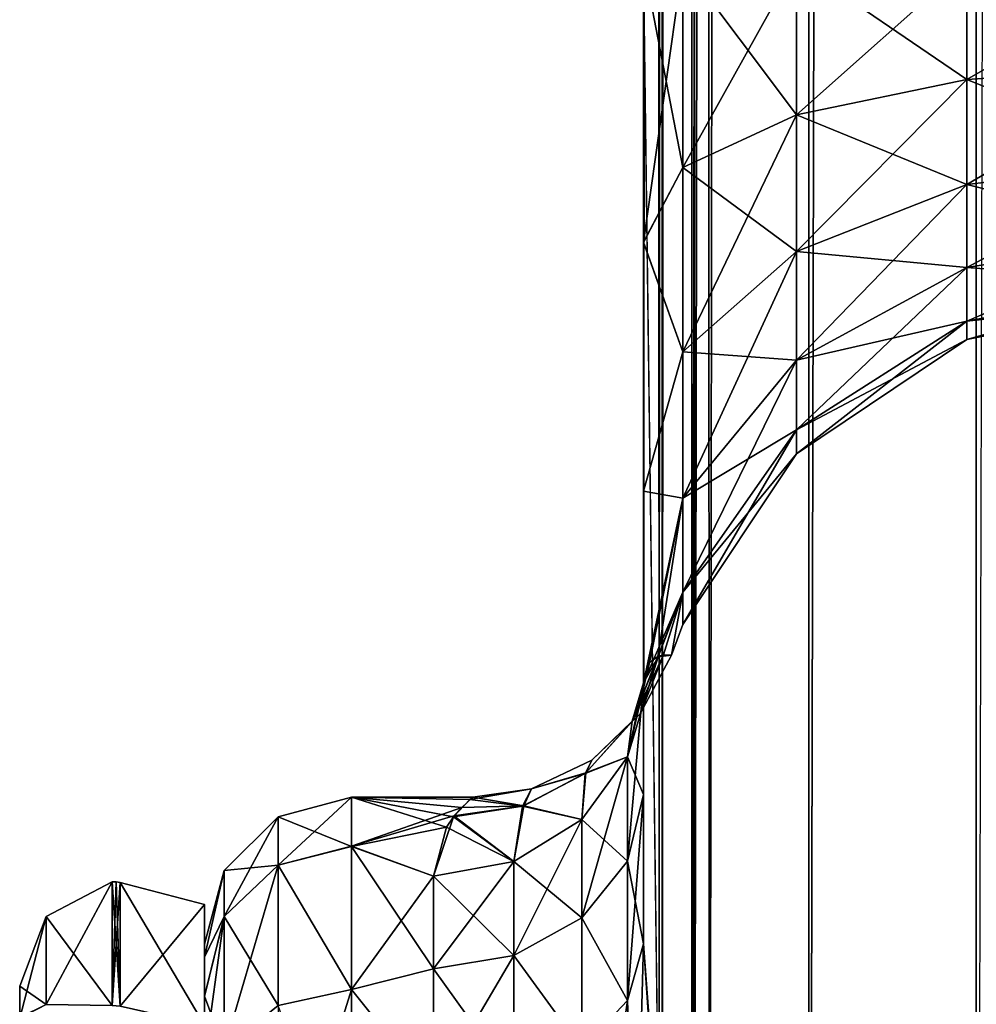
# Model space of a CAD drawing. Extents: x -23 to 470, y -1800 to 0.
# Tile 15 of 181: x -4 to 18, y -1753 to -1729. Entities that reach past the tile are written whole.
import ezdxf

# ---------------------------------------------------------------- set-up
doc = ezdxf.new("R2010")
doc.units = 0
doc.header["$LTSCALE"] = 41.718519
for name, color, linetype in [('1160', 7, 'CONTINUOUS'), ('1161', 7, 'CONTINUOUS'), ('1167', 7, 'CONTINUOUS'), ('1171', 7, 'CONTINUOUS'), ('1173', 7, 'CONTINUOUS'), ('1174', 7, 'CONTINUOUS'), ('1180', 7, 'CONTINUOUS'), ('1214', 7, 'CONTINUOUS'), ('1215', 7, 'CONTINUOUS'), ('1216', 7, 'CONTINUOUS'), ('1217', 7, 'CONTINUOUS'), ('1218', 7, 'CONTINUOUS'), ('195', 7, 'CONTINUOUS'), ('196', 7, 'CONTINUOUS'), ('200', 7, 'CONTINUOUS'), ('201', 7, 'CONTINUOUS'), ('202', 7, 'CONTINUOUS'), ('203', 7, 'CONTINUOUS'), ('208', 7, 'CONTINUOUS'), ('209', 7, 'CONTINUOUS')]:
    doc.layers.add(name, color=color, linetype=linetype)

msp = doc.modelspace()

# ---------------------------------------------------------------- linework, layer by layer
at = {"layer": '1160', "linetype": 'CONTINUOUS'}
for points in [[(10.55, -83.45, 20.5), (10.45, -1728.15, 20.5), (10.823, -1756.878, 23.532), (10.55, -83.45, 20.5)], [(10.823, -1756.878, 23.532), (10.901, -1757.568, 23.827), (10.55, -83.45, 20.5), (10.823, -1756.878, 23.532)], [(10.55, -83.45, 20.5), (10.901, -1757.568, 23.827), (11.487, -83.45, 25.248), (10.55, -83.45, 20.5)], [(10.901, -1757.568, 23.827), (11.604, -1763.897, 25.746), (11.487, -83.45, 25.248), (10.901, -1757.568, 23.827)], [(11.668, -1764.575, 25.882), (12.024, -1772, 26.571), (11.487, -83.45, 25.248), (11.668, -1764.575, 25.882)], [(11.487, -83.45, 25.248), (12.024, -1772, 26.571), (14.162, -83.45, 29.29), (11.487, -83.45, 25.248)], [(11.604, -1763.897, 25.746), (11.668, -1764.575, 25.882), (11.487, -83.45, 25.248), (11.604, -1763.897, 25.746)], [(12.024, -1772, 26.571), (14.392, -1780, 29.611), (14.162, -83.45, 29.29), (12.024, -1772, 26.571)], [(14.162, -83.45, 29.29), (14.392, -1780, 29.611), (18.175, -83.45, 32.01), (14.162, -83.45, 29.29)], [(14.392, -1780, 29.611), (18.376, -1780, 32.133), (18.175, -83.45, 32.01), (14.392, -1780, 29.611)], [(18.376, -1780, 32.133), (23.05, -1716.55, 33), (18.175, -83.45, 32.01), (18.376, -1780, 32.133)], [(23.004, -1780, 33), (23.05, -1716.55, 33), (18.376, -1780, 32.133), (23.004, -1780, 33)], [(10.45, -1751.489, 20.502), (10.823, -1756.878, 23.532), (10.45, -1728.15, 20.5), (10.45, -1751.489, 20.502)]]:
    msp.add_3dface(points, dxfattribs=at)
at = {"layer": '1161', "linetype": 'CONTINUOUS'}
for points in [[(10.45, -1751.488, -20.5), (10.45, -1728.15, -20.5), (11.487, -83.45, -25.248), (10.45, -1751.488, -20.5)], [(10.825, -1756.888, -23.537), (10.45, -1751.488, -20.5), (11.487, -83.45, -25.248), (10.825, -1756.888, -23.537)], [(10.901, -1757.57, -23.829), (10.825, -1756.888, -23.537), (11.487, -83.45, -25.248), (10.901, -1757.57, -23.829)], [(11.608, -1763.945, -25.754), (10.901, -1757.57, -23.829), (11.487, -83.45, -25.248), (11.608, -1763.945, -25.754)], [(14.161, -83.45, -29.288), (11.608, -1763.945, -25.754), (11.487, -83.45, -25.248), (14.161, -83.45, -29.288)], [(11.669, -1764.592, -25.884), (11.608, -1763.945, -25.754), (14.161, -83.45, -29.288), (11.669, -1764.592, -25.884)], [(12.024, -1772, -26.571), (11.669, -1764.592, -25.884), (14.161, -83.45, -29.288), (12.024, -1772, -26.571)], [(14.392, -1780, -29.611), (12.024, -1772, -26.571), (14.161, -83.45, -29.288), (14.392, -1780, -29.611)], [(18.176, -83.45, -32.011), (14.392, -1780, -29.611), (14.161, -83.45, -29.288), (18.176, -83.45, -32.011)], [(18.376, -1780, -32.133), (14.392, -1780, -29.611), (18.176, -83.45, -32.011), (18.376, -1780, -32.133)], [(23.05, -83.45, -33), (18.376, -1780, -32.133), (18.176, -83.45, -32.011), (23.05, -83.45, -33)]]:
    msp.add_3dface(points, dxfattribs=at)
at = {"layer": '1167', "linetype": 'CONTINUOUS'}
for points in [[(10.45, -1734.8, 19.39), (10.45, -1751.489, 20.502), (10.45, -1728.15, 20.5), (10.45, -1734.8, 19.39)], [(10.45, -1728.15, -20.5), (10.45, -1751.488, -20.5), (10.45, -1734.795, -19.392), (10.45, -1728.15, -20.5)], [(10.45, -1751.488, -20.5), (10.45, -1747.936, -16.184), (10.45, -1734.795, -19.392), (10.45, -1751.488, -20.5)], [(10.45, -1734.795, -19.392), (10.45, -1747.936, -16.184), (10.45, -1740.716, -16.195), (10.45, -1734.795, -19.392)], [(10.45, -1740.721, 16.192), (10.45, -1751.489, 20.502), (10.45, -1734.8, 19.39), (10.45, -1740.721, 16.192)], [(10.45, -1747.936, -16.184), (10.45, -1745.277, -11.265), (10.45, -1740.716, -16.195), (10.45, -1747.936, -16.184)], [(10.45, -1747.936, 16.184), (10.45, -1751.489, 20.502), (10.45, -1740.721, 16.192), (10.45, -1747.936, 16.184)], [(10.45, -1745.277, 11.265), (10.45, -1747.936, 16.184), (10.45, -1740.721, 16.192), (10.45, -1745.277, 11.265)]]:
    msp.add_3dface(points, dxfattribs=at)
at = {"layer": '1171', "linetype": 'CONTINUOUS'}
for points in [[(0, -1751.503, 0.006), (0, -1751.81, -3.55), (0, -1751.812, 3.56), (0, -1751.503, 0.006)], [(0, -1751.81, -3.55), (0, -1752.741, -7.02), (0, -1751.812, 3.56), (0, -1751.81, -3.55)], [(0, -1751.812, 3.56), (0, -1752.741, -7.02), (0, -1752.744, 7.025), (0, -1751.812, 3.56)], [(0, -1752.741, -7.02), (0, -1754.251, -10.252), (0, -1752.744, 7.025), (0, -1752.741, -7.02)], [(0, -1752.744, 7.025), (0, -1754.251, -10.252), (0, -1754.252, 10.254), (0, -1752.744, 7.025)]]:
    msp.add_3dface(points, dxfattribs=at)
at = {"layer": '1173', "linetype": 'CONTINUOUS'}
for points in [[(3.5, -1748, 0), (3.5, -1749.171, 7.407), (6.124, -1748.244, 3.411), (3.5, -1748, 0)], [(3.5, -1749.172, -7.407), (3.5, -1748, 0), (5.762, -1748.719, -5.832), (3.5, -1749.172, -7.407)], [(5.762, -1748.719, -5.832), (3.5, -1748, 0), (5.929, -1748.466, -4.705), (5.762, -1748.719, -5.832)], [(5.929, -1748.466, -4.705), (3.5, -1748, 0), (6.317, -1748.058, -1.668), (5.929, -1748.466, -4.705)], [(6.317, -1748.058, -1.668), (3.5, -1748, 0), (6.385, -1748, -0.122), (6.317, -1748.058, -1.668)], [(6.385, -1748, -0.122), (3.5, -1748, 0), (6.124, -1748.244, 3.411), (6.385, -1748, -0.122)], [(6.124, -1748.244, 3.411), (3.5, -1749.171, 7.407), (5.936, -1748.444, 4.594), (6.124, -1748.244, 3.411)], [(5.936, -1748.444, 4.594), (3.5, -1749.171, 7.407), (5.45, -1749.885, 9.323), (5.936, -1748.444, 4.594)], [(5.45, -1749.885, -9.323), (3.5, -1749.172, -7.407), (5.762, -1748.719, -5.832), (5.45, -1749.885, -9.323)], [(3.5, -1749.171, 7.407), (3.5, -1752.577, 14.098), (5.45, -1749.885, 9.323), (3.5, -1749.171, 7.407)], [(3.5, -1752.579, -14.1), (3.5, -1749.172, -7.407), (5.45, -1752.085, -13.393), (3.5, -1752.579, -14.1)], [(5.45, -1752.085, -13.393), (3.5, -1749.172, -7.407), (5.45, -1749.885, -9.323), (5.45, -1752.085, -13.393)], [(5.45, -1749.885, 9.323), (3.5, -1752.577, 14.098), (5.45, -1752.085, 13.393), (5.45, -1749.885, 9.323)], [(5.45, -1752.085, 13.393), (3.5, -1752.577, 14.098), (5.45, -1755.024, 16.966), (5.45, -1752.085, 13.393)], [(5.45, -1755.024, -16.966), (3.5, -1752.579, -14.1), (5.45, -1752.085, -13.393), (5.45, -1755.024, -16.966)], [(3.5, -1752.577, 14.098), (3.5, -1757.897, 19.419), (5.45, -1755.024, 16.966), (3.5, -1752.577, 14.098)], [(3.5, -1757.901, -19.422), (3.5, -1752.579, -14.1), (5.45, -1755.024, -16.966), (3.5, -1757.901, -19.422)]]:
    msp.add_3dface(points, dxfattribs=at)
at = {"layer": '1174', "linetype": 'CONTINUOUS'}
for points in [[(10.45, -1734.8, 19.39), (10.45, -1728.15, 20.5), (11.39, -1733.015, 14.973), (10.45, -1734.8, 19.39)], [(10.45, -1728.15, 20.5), (11.39, -1728.15, 15.744), (11.39, -1733.015, 14.973), (10.45, -1728.15, 20.5)], [(10.45, -1728.15, -20.5), (10.45, -1734.795, -19.392), (11.39, -1728.15, -15.744), (10.45, -1728.15, -20.5)], [(11.39, -1728.15, -15.744), (10.45, -1734.795, -19.392), (11.39, -1733.015, -14.973), (11.39, -1728.15, -15.744)], [(14.094, -1728.15, -11.679), (11.39, -1728.15, -15.744), (11.39, -1733.015, -14.973), (14.094, -1728.15, -11.679)], [(14.094, -1728.15, -11.679), (11.39, -1733.015, -14.973), (14.094, -1731.759, -11.107), (14.094, -1728.15, -11.679)], [(11.39, -1728.15, 15.744), (14.094, -1728.15, 11.679), (14.094, -1731.759, 11.107), (11.39, -1728.15, 15.744)], [(11.39, -1733.015, 14.973), (11.39, -1728.15, 15.744), (14.094, -1731.759, 11.107), (11.39, -1733.015, 14.973)], [(18.148, -1728.15, -8.959), (14.094, -1728.15, -11.679), (14.094, -1731.759, -11.107), (18.148, -1728.15, -8.959)], [(18.148, -1728.15, -8.959), (14.094, -1731.759, -11.107), (18.148, -1730.918, -8.521), (18.148, -1728.15, -8.959)], [(14.094, -1728.15, 11.679), (18.148, -1728.15, 8.959), (18.148, -1730.918, 8.521), (14.094, -1728.15, 11.679)], [(14.094, -1731.759, 11.107), (14.094, -1728.15, 11.679), (18.148, -1730.918, 8.521), (14.094, -1731.759, 11.107)], [(22.95, -1728.15, -8), (18.148, -1728.15, -8.959), (18.148, -1730.918, -8.521), (22.95, -1728.15, -8)], [(22.935, -1730.622, -7.608), (22.95, -1728.15, -8), (18.148, -1730.918, -8.521), (22.935, -1730.622, -7.608)], [(18.148, -1728.15, 8.959), (22.95, -1728.15, 8), (22.935, -1730.622, 7.608), (18.148, -1728.15, 8.959)], [(18.148, -1728.15, 8.959), (22.935, -1730.622, 7.608), (18.148, -1730.918, 8.521), (18.148, -1728.15, 8.959)], [(22.935, -1730.622, 7.608), (22.935, -1732.852, 6.472), (18.148, -1730.918, 8.521), (22.935, -1730.622, 7.608)], [(22.935, -1732.852, -6.472), (22.935, -1730.622, -7.608), (18.148, -1733.416, -7.248), (22.935, -1732.852, -6.472)], [(22.935, -1730.622, -7.608), (18.148, -1730.918, -8.521), (18.148, -1733.416, -7.248), (22.935, -1730.622, -7.608)], [(14.094, -1731.759, -11.107), (14.094, -1735.014, -9.448), (18.148, -1730.918, -8.521), (14.094, -1731.759, -11.107)], [(18.148, -1730.918, -8.521), (14.094, -1735.014, -9.448), (18.148, -1733.416, -7.248), (18.148, -1730.918, -8.521)], [(18.148, -1733.416, 7.248), (14.094, -1731.759, 11.107), (18.148, -1730.918, 8.521), (18.148, -1733.416, 7.248)], [(22.935, -1732.852, 6.472), (18.148, -1733.416, 7.248), (18.148, -1730.918, 8.521), (22.935, -1732.852, 6.472)], [(11.39, -1733.015, -14.973), (11.39, -1737.404, -12.737), (14.094, -1731.759, -11.107), (11.39, -1733.015, -14.973)], [(14.094, -1731.759, -11.107), (11.39, -1737.404, -12.737), (14.094, -1735.014, -9.448), (14.094, -1731.759, -11.107)], [(14.094, -1735.014, 9.448), (11.39, -1733.015, 14.973), (14.094, -1731.759, 11.107), (14.094, -1735.014, 9.448)], [(14.094, -1735.014, 9.448), (14.094, -1731.759, 11.107), (18.148, -1733.416, 7.248), (14.094, -1735.014, 9.448)], [(22.935, -1732.852, 6.472), (22.935, -1734.622, 4.702), (18.148, -1733.416, 7.248), (22.935, -1732.852, 6.472)], [(22.935, -1734.622, -4.702), (22.935, -1732.852, -6.472), (18.148, -1735.398, -5.266), (22.935, -1734.622, -4.702)], [(22.935, -1732.852, -6.472), (18.148, -1733.416, -7.248), (18.148, -1735.398, -5.266), (22.935, -1732.852, -6.472)], [(11.39, -1737.404, 12.737), (10.45, -1734.8, 19.39), (11.39, -1733.015, 14.973), (11.39, -1737.404, 12.737)], [(11.39, -1733.015, -14.973), (10.45, -1734.795, -19.392), (11.39, -1737.404, -12.737), (11.39, -1733.015, -14.973)], [(11.39, -1737.404, 12.737), (11.39, -1733.015, 14.973), (14.094, -1735.014, 9.448), (11.39, -1737.404, 12.737)], [(14.094, -1735.014, -9.448), (14.094, -1737.598, -6.864), (18.148, -1733.416, -7.248), (14.094, -1735.014, -9.448)], [(18.148, -1733.416, -7.248), (14.094, -1737.598, -6.864), (18.148, -1735.398, -5.266), (18.148, -1733.416, -7.248)], [(18.148, -1735.398, 5.266), (14.094, -1735.014, 9.448), (18.148, -1733.416, 7.248), (18.148, -1735.398, 5.266)], [(22.935, -1734.622, 4.702), (18.148, -1735.398, 5.266), (18.148, -1733.416, 7.248), (22.935, -1734.622, 4.702)], [(22.935, -1734.622, 4.702), (22.935, -1735.758, 2.472), (18.148, -1735.398, 5.266), (22.935, -1734.622, 4.702)], [(22.935, -1735.758, -2.472), (22.935, -1734.622, -4.702), (18.148, -1736.671, -2.768), (22.935, -1735.758, -2.472)], [(22.935, -1734.622, -4.702), (18.148, -1735.398, -5.266), (18.148, -1736.671, -2.768), (22.935, -1734.622, -4.702)], [(10.45, -1734.795, -19.392), (10.45, -1740.716, -16.195), (11.39, -1737.404, -12.737), (10.45, -1734.795, -19.392)], [(10.45, -1740.721, 16.192), (10.45, -1734.8, 19.39), (11.39, -1737.404, 12.737), (10.45, -1740.721, 16.192)], [(11.39, -1737.404, -12.737), (11.39, -1740.887, -9.254), (14.094, -1735.014, -9.448), (11.39, -1737.404, -12.737)], [(14.094, -1735.014, -9.448), (11.39, -1740.887, -9.254), (14.094, -1737.598, -6.864), (14.094, -1735.014, -9.448)], [(14.094, -1737.598, 6.864), (11.39, -1737.404, 12.737), (14.094, -1735.014, 9.448), (14.094, -1737.598, 6.864)], [(14.094, -1737.598, 6.864), (14.094, -1735.014, 9.448), (18.148, -1735.398, 5.266), (14.094, -1737.598, 6.864)], [(14.094, -1737.598, -6.864), (14.094, -1739.257, -3.609), (18.148, -1735.398, -5.266), (14.094, -1737.598, -6.864)], [(18.148, -1735.398, -5.266), (14.094, -1739.257, -3.609), (18.148, -1736.671, -2.768), (18.148, -1735.398, -5.266)], [(18.148, -1736.671, 2.768), (14.094, -1737.598, 6.864), (18.148, -1735.398, 5.266), (18.148, -1736.671, 2.768)], [(22.935, -1735.758, 2.472), (18.148, -1736.671, 2.768), (18.148, -1735.398, 5.266), (22.935, -1735.758, 2.472)], [(22.935, -1735.758, 2.472), (22.935, -1736.15), (18.148, -1736.671, 2.768), (22.935, -1735.758, 2.472)], [(22.935, -1736.15), (22.935, -1735.758, -2.472), (18.148, -1737.109), (22.935, -1736.15)], [(22.935, -1735.758, -2.472), (18.148, -1736.671, -2.768), (18.148, -1737.109), (22.935, -1735.758, -2.472)], [(22.935, -1736.15), (18.148, -1737.109), (18.148, -1736.671, 2.768), (22.935, -1736.15)], [(14.094, -1739.257, -3.609), (14.094, -1739.829), (18.148, -1736.671, -2.768), (14.094, -1739.257, -3.609)], [(18.148, -1736.671, -2.768), (14.094, -1739.829), (18.148, -1737.109), (18.148, -1736.671, -2.768)], [(14.094, -1739.257, 3.609), (14.094, -1737.598, 6.864), (18.148, -1736.671, 2.768), (14.094, -1739.257, 3.609)], [(18.148, -1737.109), (14.094, -1739.257, 3.609), (18.148, -1736.671, 2.768), (18.148, -1737.109)], [(14.094, -1739.829), (14.094, -1739.257, 3.609), (18.148, -1737.109), (14.094, -1739.829)], [(11.39, -1740.887, 9.254), (10.45, -1740.721, 16.192), (11.39, -1737.404, 12.737), (11.39, -1740.887, 9.254)], [(11.39, -1737.404, -12.737), (10.45, -1740.716, -16.195), (11.39, -1740.887, -9.254), (11.39, -1737.404, -12.737)], [(11.39, -1740.887, 9.254), (11.39, -1737.404, 12.737), (14.094, -1737.598, 6.864), (11.39, -1740.887, 9.254)], [(11.39, -1740.887, -9.254), (11.39, -1743.123, -4.865), (14.094, -1737.598, -6.864), (11.39, -1740.887, -9.254)], [(14.094, -1737.598, -6.864), (11.39, -1743.123, -4.865), (14.094, -1739.257, -3.609), (14.094, -1737.598, -6.864)], [(14.094, -1739.257, 3.609), (11.39, -1740.887, 9.254), (14.094, -1737.598, 6.864), (14.094, -1739.257, 3.609)], [(11.39, -1743.123, -4.865), (11.39, -1743.894), (14.094, -1739.257, -3.609), (11.39, -1743.123, -4.865)], [(14.094, -1739.257, -3.609), (11.39, -1743.894), (14.094, -1739.829), (14.094, -1739.257, -3.609)], [(11.39, -1743.123, 4.865), (11.39, -1740.887, 9.254), (14.094, -1739.257, 3.609), (11.39, -1743.123, 4.865)], [(14.094, -1739.829), (11.39, -1743.123, 4.865), (14.094, -1739.257, 3.609), (14.094, -1739.829)], [(11.39, -1743.894), (11.39, -1743.123, 4.865), (14.094, -1739.829), (11.39, -1743.894)], [(10.45, -1740.716, -16.195), (10.45, -1745.277, -11.265), (11.39, -1740.887, -9.254), (10.45, -1740.716, -16.195)], [(10.45, -1745.277, 11.265), (10.45, -1740.721, 16.192), (11.39, -1740.887, 9.254), (10.45, -1745.277, 11.265)], [(11.39, -1743.123, 4.865), (10.45, -1745.277, 11.265), (11.39, -1740.887, 9.254), (11.39, -1743.123, 4.865)], [(10.45, -1745.277, -11.265), (10.596, -1744.794, -8.29), (11.39, -1740.887, -9.254), (10.45, -1745.277, -11.265)], [(10.596, -1744.794, -8.29), (10.796, -1744.656, -6.052), (11.39, -1740.887, -9.254), (10.596, -1744.794, -8.29)], [(11.39, -1740.887, -9.254), (10.796, -1744.656, -6.052), (11.39, -1743.123, -4.865), (11.39, -1740.887, -9.254)], [(10.802, -1744.662, 5.962), (10.45, -1745.277, 11.265), (11.39, -1743.123, 4.865), (10.802, -1744.662, 5.962)], [(10.796, -1744.656, -6.052), (10.931, -1744.615, -4.494), (11.39, -1743.123, -4.865), (10.796, -1744.656, -6.052)], [(11.116, -1744.621, 0.301), (10.802, -1744.662, 5.962), (11.39, -1743.123, 4.865), (11.116, -1744.621, 0.301)], [(10.931, -1744.615, -4.494), (11.118, -1744.619, -0.043), (11.39, -1743.123, -4.865), (10.931, -1744.615, -4.494)], [(11.39, -1743.894), (11.116, -1744.621, 0.301), (11.39, -1743.123, 4.865), (11.39, -1743.894)], [(11.39, -1743.123, -4.865), (11.118, -1744.619, -0.043), (11.39, -1743.894), (11.39, -1743.123, -4.865)], [(11.118, -1744.619, -0.043), (11.116, -1744.621, 0.301), (11.39, -1743.894), (11.118, -1744.619, -0.043)]]:
    msp.add_3dface(points, dxfattribs=at)
at = {"layer": '1180', "linetype": 'CONTINUOUS'}
for points in [[(3.5, -1749.171, 7.407), (3.5, -1748, 0), (1.751, -1749.62, 7.272), (3.5, -1749.171, 7.407)], [(3.5, -1748, 0), (3.5, -1749.172, -7.407), (1.751, -1748.468, 0), (3.5, -1748, 0)], [(3.5, -1748, 0), (1.751, -1748.468, 0), (1.751, -1749.62, 7.272), (3.5, -1748, 0)], [(0.469, -1749.75, 0), (0.469, -1750.839, 6.876), (1.751, -1748.468, 0), (0.469, -1749.75, 0)], [(1.751, -1749.62, -7.272), (0.469, -1749.75, 0), (1.751, -1748.468, 0), (1.751, -1749.62, -7.272)], [(1.751, -1748.468, 0), (0.469, -1750.839, 6.876), (1.751, -1749.62, 7.272), (1.751, -1748.468, 0)], [(3.5, -1749.172, -7.407), (1.751, -1749.62, -7.272), (1.751, -1748.468, 0), (3.5, -1749.172, -7.407)], [(3.5, -1752.577, 14.098), (3.5, -1749.171, 7.407), (1.751, -1749.62, 7.272), (3.5, -1752.577, 14.098)], [(3.5, -1749.172, -7.407), (3.5, -1752.579, -14.1), (1.751, -1749.62, -7.272), (3.5, -1749.172, -7.407)], [(0, -1751.81, -3.55), (0, -1751.503, 0.006), (0.469, -1749.75, 0), (0, -1751.81, -3.55)], [(0.469, -1750.839, -6.876), (0, -1751.81, -3.55), (0.469, -1749.75, 0), (0.469, -1750.839, -6.876)], [(0, -1751.503, 0.006), (0, -1751.812, 3.56), (0.469, -1749.75, 0), (0, -1751.503, 0.006)], [(0.469, -1749.75, 0), (0, -1751.812, 3.56), (0.469, -1750.839, 6.876), (0.469, -1749.75, 0)], [(0.469, -1750.839, -6.876), (0.469, -1749.75, 0), (1.751, -1749.62, -7.272), (0.469, -1750.839, -6.876)], [(1.751, -1752.962, -13.832), (0.469, -1750.839, -6.876), (1.751, -1749.62, -7.272), (1.751, -1752.962, -13.832)], [(0.469, -1750.839, 6.876), (0.469, -1754, 13.078), (1.751, -1749.62, 7.272), (0.469, -1750.839, 6.876)], [(1.751, -1749.62, 7.272), (0.469, -1754, 13.078), (1.751, -1752.962, 13.832), (1.751, -1749.62, 7.272)], [(3.5, -1752.577, 14.098), (1.751, -1749.62, 7.272), (1.751, -1752.962, 13.832), (3.5, -1752.577, 14.098)], [(3.5, -1752.579, -14.1), (1.751, -1752.962, -13.832), (1.751, -1749.62, -7.272), (3.5, -1752.579, -14.1)], [(0, -1752.741, -7.02), (0, -1751.81, -3.55), (0.469, -1750.839, -6.876), (0, -1752.741, -7.02)], [(0.469, -1754, -13.078), (0, -1752.741, -7.02), (0.469, -1750.839, -6.876), (0.469, -1754, -13.078)], [(0, -1751.812, 3.56), (0, -1752.744, 7.025), (0.469, -1750.839, 6.876), (0, -1751.812, 3.56)], [(0, -1752.744, 7.025), (0, -1754.252, 10.254), (0.469, -1750.839, 6.876), (0, -1752.744, 7.025)], [(0.469, -1750.839, 6.876), (0, -1754.252, 10.254), (0.469, -1754, 13.078), (0.469, -1750.839, 6.876)], [(0.469, -1754, -13.078), (0.469, -1750.839, -6.876), (1.751, -1752.962, -13.832), (0.469, -1754, -13.078)], [(3.5, -1757.897, 19.419), (3.5, -1752.577, 14.098), (1.751, -1758.168, 19.038), (3.5, -1757.897, 19.419)], [(3.5, -1752.577, 14.098), (1.751, -1752.962, 13.832), (1.751, -1758.168, 19.038), (3.5, -1752.577, 14.098)], [(3.5, -1752.579, -14.1), (3.5, -1757.901, -19.422), (1.751, -1752.962, -13.832), (3.5, -1752.579, -14.1)], [(0, -1754.251, -10.252), (0, -1752.741, -7.02), (0.469, -1754, -13.078), (0, -1754.251, -10.252)]]:
    msp.add_3dface(points, dxfattribs=at)
at = {"layer": '1214', "linetype": 'CONTINUOUS'}
for points in [[(10.069, -1752.841, -19.147), (10.45, -1751.488, -20.5), (10.26, -1758.46, -22.559), (10.069, -1752.841, -19.147)], [(10.45, -1751.488, -20.5), (10.901, -1757.57, -23.829), (10.26, -1758.46, -22.559), (10.45, -1751.488, -20.5)], [(10.45, -1751.488, -20.5), (10.825, -1756.888, -23.537), (10.901, -1757.57, -23.829), (10.45, -1751.488, -20.5)], [(8.986, -1753.989, -18.001), (10.069, -1752.841, -19.147), (9.151, -1759.204, -21.563), (8.986, -1753.989, -18.001)], [(9.151, -1759.204, -21.563), (10.069, -1752.841, -19.147), (10.26, -1758.46, -22.559), (9.151, -1759.204, -21.563)]]:
    msp.add_3dface(points, dxfattribs=at)
at = {"layer": '1215', "linetype": 'CONTINUOUS'}
for points in [[(10.45, -1745.277, -11.265), (10.45, -1747.936, -16.184), (10.069, -1749.523, -15.115), (10.45, -1745.277, -11.265)], [(10.069, -1747.041, -10.522), (10.45, -1745.277, -11.265), (10.069, -1749.523, -15.115), (10.069, -1747.041, -10.522)], [(8.986, -1750.869, -14.21), (10.069, -1747.041, -10.522), (10.069, -1749.523, -15.115), (8.986, -1750.869, -14.21)], [(8.986, -1748.535, -9.892), (10.069, -1747.041, -10.522), (8.986, -1750.869, -14.21), (8.986, -1748.535, -9.892)], [(10.45, -1747.936, -16.184), (10.45, -1751.488, -20.5), (10.069, -1752.841, -19.147), (10.45, -1747.936, -16.184)], [(10.069, -1749.523, -15.115), (10.45, -1747.936, -16.184), (10.069, -1752.841, -19.147), (10.069, -1749.523, -15.115)], [(7.363, -1751.769, -13.605), (8.986, -1748.535, -9.892), (8.986, -1750.869, -14.21), (7.363, -1751.769, -13.605)], [(7.363, -1749.534, -9.471), (8.986, -1748.535, -9.892), (7.363, -1751.769, -13.605), (7.363, -1749.534, -9.471)], [(5.45, -1752.085, -13.393), (5.45, -1749.885, -9.323), (7.363, -1749.534, -9.471), (5.45, -1752.085, -13.393)], [(5.45, -1752.085, -13.393), (7.363, -1749.534, -9.471), (7.363, -1751.769, -13.605), (5.45, -1752.085, -13.393)], [(8.986, -1750.869, -14.21), (10.069, -1749.523, -15.115), (10.069, -1752.841, -19.147), (8.986, -1750.869, -14.21)], [(7.363, -1751.769, -13.605), (8.986, -1750.869, -14.21), (8.986, -1753.989, -18.001), (7.363, -1751.769, -13.605)], [(8.986, -1753.989, -18.001), (8.986, -1750.869, -14.21), (10.069, -1752.841, -19.147), (8.986, -1753.989, -18.001)], [(5.45, -1755.024, -16.966), (5.45, -1752.085, -13.393), (7.363, -1751.769, -13.605), (5.45, -1755.024, -16.966)], [(5.45, -1755.024, -16.966), (7.363, -1751.769, -13.605), (7.363, -1754.755, -17.235), (5.45, -1755.024, -16.966)], [(7.363, -1754.755, -17.235), (7.363, -1751.769, -13.605), (8.986, -1753.989, -18.001), (7.363, -1754.755, -17.235)]]:
    msp.add_3dface(points, dxfattribs=at)
at = {"layer": '1216', "linetype": 'CONTINUOUS'}
for points in [[(10.931, -1744.615, -4.494), (10.796, -1744.656, -6.052), (10.179, -1746.199, -5.602), (10.931, -1744.615, -4.494)], [(10.372, -1746.02, -0.009), (10.931, -1744.615, -4.494), (10.179, -1746.199, -5.602), (10.372, -1746.02, -0.009)], [(11.118, -1744.619, -0.043), (10.931, -1744.615, -4.494), (10.372, -1746.02, -0.009), (11.118, -1744.619, -0.043)], [(11.116, -1744.621, 0.301), (11.118, -1744.619, -0.043), (10.372, -1746.02, -0.009), (11.116, -1744.621, 0.301)], [(10.802, -1744.662, 5.962), (11.116, -1744.621, 0.301), (10.372, -1746.02, -0.009), (10.802, -1744.662, 5.962)], [(10.796, -1744.656, -6.052), (10.596, -1744.794, -8.29), (10.069, -1747.041, -10.522), (10.796, -1744.656, -6.052)], [(10.179, -1746.199, -5.602), (10.796, -1744.656, -6.052), (10.069, -1747.041, -10.522), (10.179, -1746.199, -5.602)], [(10.596, -1744.794, -8.29), (10.45, -1745.277, -11.265), (10.069, -1747.041, -10.522), (10.596, -1744.794, -8.29)], [(10.45, -1745.277, 11.265), (10.802, -1744.662, 5.962), (10.185, -1746.19, 5.588), (10.45, -1745.277, 11.265)], [(10.185, -1746.19, 5.588), (10.802, -1744.662, 5.962), (10.372, -1746.02, -0.009), (10.185, -1746.19, 5.588)], [(10.069, -1747.041, 10.522), (10.45, -1745.277, 11.265), (10.185, -1746.19, 5.588), (10.069, -1747.041, 10.522)], [(9.22, -1747.119, -0.008), (10.372, -1746.02, -0.009), (10.179, -1746.199, -5.602), (9.22, -1747.119, -0.008)], [(9.22, -1747.119, -0.008), (10.185, -1746.19, 5.588), (10.372, -1746.02, -0.009), (9.22, -1747.119, -0.008)], [(9.06, -1747.435, -5.217), (10.179, -1746.199, -5.602), (10.069, -1747.041, -10.522), (9.06, -1747.435, -5.217)], [(9.06, -1747.435, -5.217), (9.22, -1747.119, -0.008), (10.179, -1746.199, -5.602), (9.06, -1747.435, -5.217)], [(9.075, -1747.422, 5.206), (10.185, -1746.19, 5.588), (9.22, -1747.119, -0.008), (9.075, -1747.422, 5.206)], [(9.075, -1747.422, 5.206), (10.069, -1747.041, 10.522), (10.185, -1746.19, 5.588), (9.075, -1747.422, 5.206)], [(7.782, -1747.801, -0.008), (9.22, -1747.119, -0.008), (9.06, -1747.435, -5.217), (7.782, -1747.801, -0.008)], [(7.782, -1747.801, -0.008), (9.075, -1747.422, 5.206), (9.22, -1747.119, -0.008), (7.782, -1747.801, -0.008)], [(8.986, -1748.535, -9.892), (9.06, -1747.435, -5.217), (10.069, -1747.041, -10.522), (8.986, -1748.535, -9.892)], [(8.986, -1748.535, 9.892), (10.069, -1747.041, 10.522), (9.075, -1747.422, 5.206), (8.986, -1748.535, 9.892)], [(7.575, -1748.215, -4.875), (9.06, -1747.435, -5.217), (8.986, -1748.535, -9.892), (7.575, -1748.215, -4.875)], [(7.575, -1748.215, -4.875), (7.782, -1747.801, -0.008), (9.06, -1747.435, -5.217), (7.575, -1748.215, -4.875)], [(7.603, -1748.205, 4.866), (9.075, -1747.422, 5.206), (7.782, -1747.801, -0.008), (7.603, -1748.205, 4.866)], [(7.603, -1748.205, 4.866), (8.986, -1748.535, 9.892), (9.075, -1747.422, 5.206), (7.603, -1748.205, 4.866)], [(6.317, -1748.058, -1.668), (6.385, -1748, -0.122), (7.782, -1747.801, -0.008), (6.317, -1748.058, -1.668)], [(6.317, -1748.058, -1.668), (7.782, -1747.801, -0.008), (7.575, -1748.215, -4.875), (6.317, -1748.058, -1.668)], [(6.385, -1748, -0.122), (7.603, -1748.205, 4.866), (7.782, -1747.801, -0.008), (6.385, -1748, -0.122)], [(5.929, -1748.466, -4.705), (6.317, -1748.058, -1.668), (7.575, -1748.215, -4.875), (5.929, -1748.466, -4.705)], [(6.385, -1748, -0.122), (6.124, -1748.244, 3.411), (7.603, -1748.205, 4.866), (6.385, -1748, -0.122)], [(5.929, -1748.466, -4.705), (7.575, -1748.215, -4.875), (7.363, -1749.534, -9.471), (5.929, -1748.466, -4.705)], [(6.124, -1748.244, 3.411), (5.936, -1748.444, 4.594), (7.603, -1748.205, 4.866), (6.124, -1748.244, 3.411)], [(5.936, -1748.444, 4.594), (7.363, -1749.534, 9.471), (7.603, -1748.205, 4.866), (5.936, -1748.444, 4.594)], [(7.363, -1749.534, 9.471), (8.986, -1748.535, 9.892), (7.603, -1748.205, 4.866), (7.363, -1749.534, 9.471)], [(7.363, -1749.534, -9.471), (7.575, -1748.215, -4.875), (8.986, -1748.535, -9.892), (7.363, -1749.534, -9.471)], [(5.936, -1748.444, 4.594), (5.45, -1749.885, 9.323), (7.363, -1749.534, 9.471), (5.936, -1748.444, 4.594)], [(5.762, -1748.719, -5.832), (5.929, -1748.466, -4.705), (7.363, -1749.534, -9.471), (5.762, -1748.719, -5.832)], [(5.45, -1749.885, -9.323), (5.762, -1748.719, -5.832), (7.363, -1749.534, -9.471), (5.45, -1749.885, -9.323)]]:
    msp.add_3dface(points, dxfattribs=at)
at = {"layer": '1217', "linetype": 'CONTINUOUS'}
for points in [[(10.45, -1747.936, 16.184), (10.45, -1745.277, 11.265), (10.069, -1747.041, 10.522), (10.45, -1747.936, 16.184)], [(8.986, -1748.535, 9.892), (10.069, -1749.523, 15.115), (10.069, -1747.041, 10.522), (8.986, -1748.535, 9.892)], [(10.069, -1749.523, 15.115), (10.45, -1747.936, 16.184), (10.069, -1747.041, 10.522), (10.069, -1749.523, 15.115)], [(10.45, -1751.489, 20.502), (10.45, -1747.936, 16.184), (10.069, -1749.523, 15.115), (10.45, -1751.489, 20.502)], [(7.363, -1749.534, 9.471), (8.986, -1750.869, 14.21), (8.986, -1748.535, 9.892), (7.363, -1749.534, 9.471)], [(8.986, -1750.869, 14.21), (10.069, -1749.523, 15.115), (8.986, -1748.535, 9.892), (8.986, -1750.869, 14.21)], [(5.45, -1749.885, 9.323), (7.363, -1751.769, 13.605), (7.363, -1749.534, 9.471), (5.45, -1749.885, 9.323)], [(7.363, -1751.769, 13.605), (8.986, -1750.869, 14.21), (7.363, -1749.534, 9.471), (7.363, -1751.769, 13.605)], [(8.986, -1750.869, 14.21), (10.069, -1752.841, 19.147), (10.069, -1749.523, 15.115), (8.986, -1750.869, 14.21)], [(10.069, -1752.841, 19.147), (10.45, -1751.489, 20.502), (10.069, -1749.523, 15.115), (10.069, -1752.841, 19.147)], [(5.45, -1749.885, 9.323), (5.45, -1752.085, 13.393), (7.363, -1751.769, 13.605), (5.45, -1749.885, 9.323)], [(7.363, -1751.769, 13.605), (8.985, -1753.989, 18.001), (8.986, -1750.869, 14.21), (7.363, -1751.769, 13.605)], [(8.985, -1753.989, 18.001), (10.069, -1752.841, 19.147), (8.986, -1750.869, 14.21), (8.985, -1753.989, 18.001)], [(5.45, -1752.085, 13.393), (7.363, -1754.755, 17.235), (7.363, -1751.769, 13.605), (5.45, -1752.085, 13.393)], [(7.363, -1754.755, 17.235), (8.985, -1753.989, 18.001), (7.363, -1751.769, 13.605), (7.363, -1754.755, 17.235)], [(5.45, -1752.085, 13.393), (5.45, -1755.024, 16.966), (7.363, -1754.755, 17.235), (5.45, -1752.085, 13.393)]]:
    msp.add_3dface(points, dxfattribs=at)
at = {"layer": '1218', "linetype": 'CONTINUOUS'}
for points in [[(10.26, -1758.454, 22.556), (10.45, -1751.489, 20.502), (10.069, -1752.841, 19.147), (10.26, -1758.454, 22.556)], [(10.901, -1757.568, 23.827), (10.45, -1751.489, 20.502), (10.26, -1758.454, 22.556), (10.901, -1757.568, 23.827)], [(10.45, -1751.489, 20.502), (10.901, -1757.568, 23.827), (10.823, -1756.878, 23.532), (10.45, -1751.489, 20.502)], [(8.985, -1753.989, 18.001), (9.15, -1759.199, 21.56), (10.069, -1752.841, 19.147), (8.985, -1753.989, 18.001)], [(9.15, -1759.199, 21.56), (10.26, -1758.454, 22.556), (10.069, -1752.841, 19.147), (9.15, -1759.199, 21.56)]]:
    msp.add_3dface(points, dxfattribs=at)
at = {"layer": '195', "linetype": 'CONTINUOUS'}
msp.add_3dface([(-4.4, -1752.5), (-4.4, -1753.242, -5.329), (-4.4, -1753.257, 5.382), (-4.4, -1752.5)], dxfattribs=at)
at = {"layer": '196', "linetype": 'CONTINUOUS'}
for points in [[(0, -1756.098), (0, -1759.135, -9.347), (0, -1750.556), (0, -1756.098)], [(0, -1750.556), (0, -1759.135, -9.347), (0, -1753.429, -10.723), (0, -1750.556)], [(0, -1753.429, 10.723), (0, -1756.098), (0, -1750.556), (0, -1753.429, 10.723)]]:
    msp.add_3dface(points, dxfattribs=at)
at = {"layer": '200', "linetype": 'CONTINUOUS'}
for points in [[(-2.195, -1752.963, -10.991), (-3.77, -1750.841), (-2.195, -1750.017), (-2.195, -1752.963, -10.991)], [(-3.77, -1752.936, -9.181), (-4.4, -1752.5), (-3.77, -1750.841), (-3.77, -1752.936, -9.181)], [(-3.77, -1752.936, -9.181), (-3.77, -1750.841), (-2.195, -1752.963, -10.991), (-3.77, -1752.936, -9.181)], [(-4.4, -1753.242, -5.329), (-4.4, -1752.5), (-3.77, -1752.936, -9.181), (-4.4, -1753.242, -5.329)]]:
    msp.add_3dface(points, dxfattribs=at)
at = {"layer": '201', "linetype": 'CONTINUOUS'}
for points in [[(-2.195, -1750.017), (-3.77, -1750.841), (-3.77, -1752.936, 9.181), (-2.195, -1750.017)], [(-2.195, -1750.017), (-3.77, -1752.936, 9.181), (-2.195, -1752.963, 10.991), (-2.195, -1750.017)], [(-4.4, -1752.5), (-4.4, -1753.257, 5.382), (-3.77, -1750.841), (-4.4, -1752.5)], [(-3.77, -1750.841), (-4.4, -1753.257, 5.382), (-3.77, -1752.936, 9.181), (-3.77, -1750.841)]]:
    msp.add_3dface(points, dxfattribs=at)
at = {"layer": '202', "linetype": 'CONTINUOUS'}
for points in [[(-2.009, -1752.974, 10.985), (0, -1750.556), (-2.009, -1750.03, 0), (-2.009, -1752.974, 10.985)], [(0, -1753.429, 10.723), (0, -1750.556), (-2.009, -1752.974, 10.985), (0, -1753.429, 10.723)]]:
    msp.add_3dface(points, dxfattribs=at)
at = {"layer": '203', "linetype": 'CONTINUOUS'}
for points in [[(0, -1750.556), (0, -1753.429, -10.723), (-2.009, -1750.03, 0), (0, -1750.556)], [(-2.009, -1750.03, 0), (0, -1753.429, -10.723), (-2.009, -1752.974, -10.985), (-2.009, -1750.03, 0)]]:
    msp.add_3dface(points, dxfattribs=at)
at = {"layer": '208', "linetype": 'CONTINUOUS'}
for points in [[(-2.009, -1752.974, -10.985), (-2.195, -1750.017), (-2.102, -1750.015, 0), (-2.009, -1752.974, -10.985)], [(-2.195, -1752.963, -10.991), (-2.195, -1750.017), (-2.009, -1752.974, -10.985), (-2.195, -1752.963, -10.991)], [(-2.009, -1750.03, 0), (-2.009, -1752.974, -10.985), (-2.102, -1750.015, 0), (-2.009, -1750.03, 0)]]:
    msp.add_3dface(points, dxfattribs=at)
at = {"layer": '209', "linetype": 'CONTINUOUS'}
for points in [[(-2.195, -1750.017), (-2.195, -1752.963, 10.991), (-2.102, -1750.015, 0), (-2.195, -1750.017)], [(-2.195, -1752.963, 10.991), (-2.009, -1750.03, 0), (-2.102, -1750.015, 0), (-2.195, -1752.963, 10.991)], [(-2.195, -1752.963, 10.991), (-2.009, -1752.974, 10.985), (-2.009, -1750.03, 0), (-2.195, -1752.963, 10.991)]]:
    msp.add_3dface(points, dxfattribs=at)

doc.saveas('drawing.dxf')
